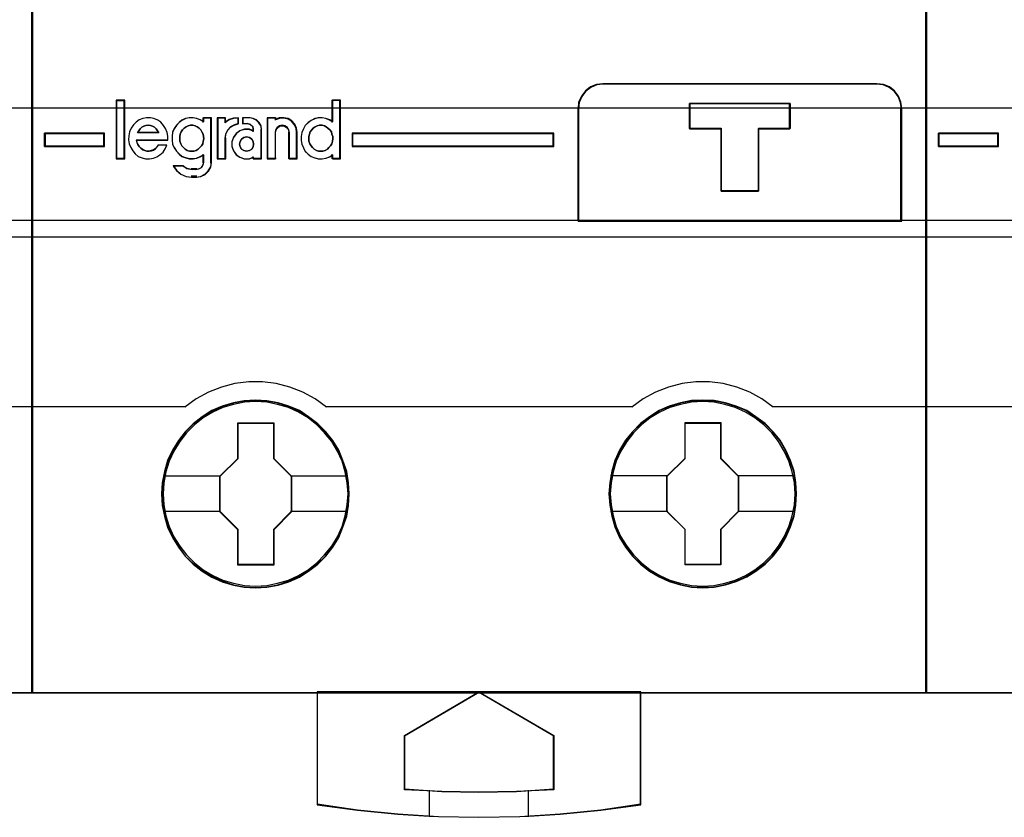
# Model space of a CAD drawing. Extents: x -635870 to -372006, y -44437 to 104716.
# Tile 19 of 246: x -617958 to -617562, y -35350 to -35029. Entities that reach past the tile are written whole.
import ezdxf

# ---------------------------------------------------------------- set-up
doc = ezdxf.new("R2010")
doc.units = 0
doc.header["$MEASUREMENT"] = 0
doc.layers.get('0').update_dxf_attribs({"color": 252})
for name, color, linetype in [('30', 7, 'Continuous'), ('45', 8, 'Continuous'), ('50', 7, 'Continuous')]:
    doc.layers.add(name, color=color, linetype=linetype)

# ---------------------------------------------------------------- blocks, each defined once
blk = doc.blocks.new('*U1026')
at = {"layer": '50', "color": 7}
blk.add_lwpolyline([(61.983887, -487.347089), (386.017439, -487.347089), (386.017439, -533.64975), (61.983887, -533.64975), (61.983887, -487.347089)], dxfattribs=at)
blk = doc.blocks.new('*U1027')
at = {"layer": '30', "color": 7}
blk.add_lwpolyline([(51.981526, -492.476529), (396.088727, -492.476529), (396.088727, -528.454107), (51.981526, -528.454107), (51.981526, -492.476529)], close=True, dxfattribs=at)
blk.add_lwpolyline([(51.981526, -492.476529), (396.088727, -492.476529), (396.088727, -528.454107), (51.981526, -528.454107), (51.981526, -492.476529)], dxfattribs=at)
blk = doc.blocks.new('*U1031')
at = {"layer": '45', "color": 7}
blk.add_lwpolyline([(215.025578, -468.992858), (178.974132, -468.992858), (178.974132, -551.996037), (215.025578, -551.996037), (215.025578, -468.992858)], close=True, dxfattribs=at)
at = {"layer": '45', "color": 139}
blk.add_lwpolyline([(215.025578, -468.992858), (178.974132, -468.992858), (178.974132, -551.996037), (215.025578, -551.996037), (215.025578, -468.992858)], close=True, dxfattribs=at)
at = {"layer": '45', "color": 59}
blk.add_lwpolyline([(215.009672, -469.008747), (178.992689, -469.008747), (178.992689, -551.977501), (215.009672, -551.977501), (215.009672, -469.008747)], close=True, dxfattribs=at)
at = {"layer": '45', "color": 139}
for points in [[(178.974132, -532.974475), (215.025578, -532.974475)], [(208.811549, -540.463404), (215.025578, -540.463404)]]:
    blk.add_lwpolyline(points, dxfattribs=at)
blk = doc.blocks.new('*U1032')
at = {"layer": '45', "color": 7}
for points in [[(251.026655, -468.992858), (214.975209, -468.992858), (214.975209, -551.996037), (251.026655, -551.996037), (251.026655, -468.992858)], [(249.019532, -527.474297), (237.983844, -527.474297), (237.724246, -527.507504), (237.486741, -527.607127), (237.276853, -527.767631), (237.122199, -527.977946), (237.006208, -528.215934), (236.984114, -528.47606), (236.984114, -533.008901), (250.019261, -533.008901), (250.019261, -528.47606), (249.986121, -528.215934), (249.892224, -527.977946), (249.726523, -527.767631), (249.522158, -527.607127), (249.27913, -527.507504), (249.019532, -527.474297)], [(245.523103, -528.271386), (245.523103, -529.282291), (244.257021, -529.282291), (244.257021, -531.803999), (242.746606, -531.803999), (242.746606, -529.282291), (241.47497, -529.282291), (241.47497, -528.271386), (245.523103, -528.271386)], [(244.257021, -531.803999), (244.257021, -529.282291), (245.523103, -529.282291), (245.523103, -528.271386), (241.47497, -528.271386), (241.47497, -529.282291), (242.746606, -529.282291), (242.746606, -531.803999), (244.257021, -531.803999)], [(244.251064, -531.78811), (244.251064, -529.289086), (245.507197, -529.289086), (245.507197, -528.287274), (241.490877, -528.287274), (241.490877, -529.289086), (242.752519, -529.289086), (242.752519, -531.78811), (244.251064, -531.78811)], [(217.912557, -530.005915), (217.912557, -529.470991), (215.502765, -529.470991), (215.502765, -530.005915), (217.912557, -530.005915)], [(227.880455, -529.470991), (227.880455, -530.005915), (236.011184, -530.005915), (236.011184, -529.470991), (227.880455, -529.470991)], [(227.771762, -543.990608), (227.744098, -543.537569), (227.672171, -543.08453), (227.517251, -542.648066), (227.345733, -542.233702), (227.10782, -541.835912), (226.825645, -541.487846), (226.499207, -541.161879), (226.134038, -540.885636), (225.763337, -540.637017), (225.331775, -540.454697), (224.900213, -540.3221), (224.446519, -540.239227), (223.998358, -540.217128), (223.539131, -540.239227), (223.102036, -540.3221), (222.653875, -540.454697), (222.238911, -540.637017), (221.846079, -540.885636), (221.486444, -541.161879), (221.154472, -541.487846), (220.894428, -541.835912), (220.650983, -542.233702), (220.446268, -542.648066), (220.330078, -543.08453), (220.241552, -543.537569), (220.208355, -543.990608), (220.241552, -544.449171), (220.330078, -544.885635), (220.446268, -545.322099), (220.650983, -545.741988), (220.894428, -546.134253), (221.154472, -546.498894), (221.486444, -546.819336), (221.846079, -547.101104), (222.238911, -547.333148), (222.653875, -547.520993), (223.102036, -547.659115), (223.539131, -547.747513), (223.998358, -547.769612), (224.446519, -547.747513), (224.900213, -547.659115), (225.331775, -547.520993), (225.763337, -547.333148), (226.134038, -547.101104), (226.499207, -546.819336), (226.825645, -546.498894), (227.10782, -546.134253), (227.345733, -545.741988), (227.517251, -545.322099), (227.672171, -544.885635), (227.744098, -544.449171), (227.771762, -543.990608)], [(227.771762, -543.990608), (227.744098, -543.537569), (227.672171, -543.08453), (227.517251, -542.648066), (227.345733, -542.233702), (227.10782, -541.835912), (226.825645, -541.487846), (226.499207, -541.161879), (226.134038, -540.885636), (225.763337, -540.637017), (225.331775, -540.454697), (224.900213, -540.3221), (224.446519, -540.239227), (223.998358, -540.217128), (223.539131, -540.239227), (223.102036, -540.3221), (222.653875, -540.454697), (222.238911, -540.637017), (221.846079, -540.885636), (221.486444, -541.161879), (221.154472, -541.487846), (220.894428, -541.835912), (220.650983, -542.233702), (220.446268, -542.648066), (220.330078, -543.08453), (220.241552, -543.537569), (220.208355, -543.990608), (220.241552, -544.449171), (220.330078, -544.885635), (220.446268, -545.322099), (220.650983, -545.741988), (220.894428, -546.134253), (221.154472, -546.498894), (221.486444, -546.819336), (221.846079, -547.101104), (222.238911, -547.333148), (222.653875, -547.520993), (223.102036, -547.659115), (223.539131, -547.747513), (223.998358, -547.769612), (224.446519, -547.747513), (224.900213, -547.659115), (225.331775, -547.520993), (225.763337, -547.333148), (226.134038, -547.101104), (226.499207, -546.819336), (226.825645, -546.498894), (227.10782, -546.134253), (227.345733, -545.741988), (227.517251, -545.322099), (227.672171, -544.885635), (227.744098, -544.449171), (227.771762, -543.990608)], [(227.755856, -543.990619), (227.728308, -543.539487), (227.656684, -543.088354), (227.502415, -542.653727), (227.331618, -542.241106), (227.094707, -541.84499), (226.813718, -541.498388), (226.488653, -541.173793), (226.125021, -540.898712), (225.755879, -540.651139), (225.326132, -540.469586), (224.896384, -540.337547), (224.444599, -540.255023), (223.998323, -540.233017), (223.541028, -540.255023), (223.105771, -540.337547), (222.659495, -540.469586), (222.246277, -540.651139), (221.855097, -540.898712), (221.496974, -541.173793), (221.166399, -541.498388), (220.907449, -541.84499), (220.665027, -542.241106), (220.461173, -542.653727), (220.345472, -543.088354), (220.257319, -543.539487), (220.224261, -543.990619), (220.257319, -544.447253), (220.345472, -544.881881), (220.461173, -545.316508), (220.665027, -545.734631), (220.907449, -546.125246), (221.166399, -546.488352), (221.496974, -546.807446), (221.855097, -547.088028), (222.246277, -547.319096), (222.659495, -547.506151), (223.105771, -547.643691), (223.541028, -547.731717), (223.998323, -547.753723), (224.444599, -547.731717), (224.896384, -547.643691), (225.326132, -547.506151), (225.755879, -547.319096), (226.125021, -547.088028), (226.488653, -546.807446), (226.813718, -546.488352), (227.094707, -546.125246), (227.331618, -545.734631), (227.502415, -545.316508), (227.656684, -544.881881), (227.728308, -544.447253), (227.755856, -543.990619)], [(245.782905, -543.985311), (245.760773, -543.532273), (245.688844, -543.079234), (245.533919, -542.64277), (245.351329, -542.228406), (245.124476, -541.830616), (244.842292, -541.482549), (244.515843, -541.156583), (244.145131, -540.88034), (243.779952, -540.631721), (243.348376, -540.449401), (242.916801, -540.316804), (242.463093, -540.233931), (242.003852, -540.211832), (241.555678, -540.233931), (241.107503, -540.316804), (240.659328, -540.449401), (240.244352, -540.631721), (239.862574, -540.88034), (239.502927, -541.156583), (239.170946, -541.482549), (238.899828, -541.830616), (238.656375, -542.228406), (238.462719, -542.64277), (238.346526, -543.079234), (238.257998, -543.532273), (238.2248, -543.985311), (238.257998, -544.43835), (238.346526, -544.880339), (238.462719, -545.316803), (238.656375, -545.736692), (238.899828, -546.128957), (239.170946, -546.493598), (239.502927, -546.81404), (239.862574, -547.095808), (240.244352, -547.327852), (240.659328, -547.515697), (241.107503, -547.653819), (241.555678, -547.742216), (242.003852, -547.764316), (242.463093, -547.742216), (242.916801, -547.653819), (243.348376, -547.515697), (243.779952, -547.327852), (244.145131, -547.095808), (244.515843, -546.81404), (244.842292, -546.493598), (245.124476, -546.128957), (245.351329, -545.736692), (245.533919, -545.316803), (245.688844, -544.880339), (245.760773, -544.43835), (245.782905, -543.985311)], [(245.782905, -543.985311), (245.760773, -543.532273), (245.688844, -543.079234), (245.533919, -542.64277), (245.351329, -542.228406), (245.124476, -541.830616), (244.842292, -541.482549), (244.515843, -541.156583), (244.145131, -540.88034), (243.779952, -540.631721), (243.348376, -540.449401), (242.916801, -540.316804), (242.463093, -540.233931), (242.003852, -540.211832), (241.555678, -540.233931), (241.107503, -540.316804), (240.659328, -540.449401), (240.244352, -540.631721), (239.862574, -540.88034), (239.502927, -541.156583), (239.170946, -541.482549), (238.899828, -541.830616), (238.656375, -542.228406), (238.462719, -542.64277), (238.346526, -543.079234), (238.257998, -543.532273), (238.2248, -543.985311), (238.257998, -544.43835), (238.346526, -544.880339), (238.462719, -545.316803), (238.656375, -545.736692), (238.899828, -546.128957), (239.170946, -546.493598), (239.502927, -546.81404), (239.862574, -547.095808), (240.244352, -547.327852), (240.659328, -547.515697), (241.107503, -547.653819), (241.555678, -547.742216), (242.003852, -547.764316), (242.463093, -547.742216), (242.916801, -547.653819), (243.348376, -547.515697), (243.779952, -547.327852), (244.145131, -547.095808), (244.515843, -546.81404), (244.842292, -546.493598), (245.124476, -546.128957), (245.351329, -545.736692), (245.533919, -545.316803), (245.688844, -544.880339), (245.760773, -544.43835), (245.782905, -543.985311)], [(245.766999, -543.985323), (245.74496, -543.534191), (245.673333, -543.083058), (245.519061, -542.648431), (245.33724, -542.23581), (245.111341, -541.839693), (244.830344, -541.493092), (244.50527, -541.168496), (244.136118, -540.893416), (243.772476, -540.645843), (243.342717, -540.46429), (242.912958, -540.332251), (242.46116, -540.249727), (242.003852, -540.22772), (241.557564, -540.249727), (241.111276, -540.332251), (240.664988, -540.46429), (240.251758, -540.645843), (239.871586, -540.893416), (239.513454, -541.168496), (239.18287, -541.493092), (238.912893, -541.839693), (238.670465, -542.23581), (238.477624, -542.648431), (238.36192, -543.083058), (238.273764, -543.534191), (238.240706, -543.985323), (238.273764, -544.436455), (238.36192, -544.876584), (238.477624, -545.311212), (238.670465, -545.729335), (238.912893, -546.119949), (239.18287, -546.483056), (239.513454, -546.802149), (239.871586, -547.082732), (240.251758, -547.3138), (240.664988, -547.500854), (241.111276, -547.638395), (241.557564, -547.726421), (242.003852, -547.748427), (242.46116, -547.726421), (242.912958, -547.638395), (243.342717, -547.500854), (243.772476, -547.3138), (244.136118, -547.082732), (244.50527, -546.802149), (244.830344, -546.483056), (245.111341, -546.119949), (245.33724, -545.729335), (245.519061, -545.311212), (245.673333, -544.876584), (245.74496, -544.436455), (245.766999, -543.985323)], [(223.284627, -541.125439), (224.728116, -541.125439), (224.728116, -542.558802), (225.441501, -543.272716), (225.441501, -544.706079), (224.728116, -545.431062), (224.728116, -546.853357), (223.284627, -546.853357), (223.284627, -545.431062), (222.554522, -544.706079), (222.554522, -543.272716), (223.284627, -542.558802), (223.284627, -541.125439)], [(223.284627, -541.125439), (224.728116, -541.125439), (224.728116, -541.125439), (224.728116, -542.558802), (224.728116, -542.558802), (225.441501, -543.272716), (225.441501, -543.272716), (225.441501, -544.706079), (225.441501, -544.706079), (224.728116, -545.431062), (224.728116, -545.431062), (224.728116, -546.853357), (224.728116, -546.853357), (223.284627, -546.853357), (223.284627, -546.853357), (223.284627, -545.431062), (223.284627, -545.431062), (222.554522, -544.706079), (222.554522, -544.706079), (222.554522, -543.272716), (222.554522, -543.272716), (223.284627, -542.558802), (223.284627, -542.558802), (223.284627, -541.125439), (223.284627, -541.125439)], [(223.292488, -541.141327), (224.720071, -541.141327), (224.720071, -542.566076), (225.425595, -543.2757), (225.425595, -544.700448), (224.720071, -545.421074), (224.720071, -546.83482), (223.292488, -546.83482), (223.292488, -545.421074), (222.570429, -544.700448), (222.570429, -543.2757), (223.292488, -542.566076), (223.292488, -541.141327)], [(241.296041, -541.120142), (242.733957, -541.120142), (242.733957, -542.553505), (243.447342, -543.26742), (243.447342, -544.700783), (242.733957, -545.425766), (242.733957, -546.848061), (241.296041, -546.848061), (241.296041, -545.425766), (240.560363, -544.700783), (240.560363, -543.26742), (241.296041, -542.553505), (241.296041, -541.120142)], [(241.296041, -541.120142), (242.733957, -541.120142), (242.733957, -541.120142), (242.733957, -542.553505), (242.733957, -542.553505), (243.447342, -543.26742), (243.447342, -543.26742), (243.447342, -544.700783), (243.447342, -544.700783), (242.733957, -545.425766), (242.733957, -545.425766), (242.733957, -546.848061), (242.733957, -546.848061), (241.296041, -546.848061), (241.296041, -546.848061), (241.296041, -545.425766), (241.296041, -545.425766), (240.560363, -544.700783), (240.560363, -544.700783), (240.560363, -543.26742), (240.560363, -543.26742), (241.296041, -542.553505), (241.296041, -542.553505), (241.296041, -541.120142), (241.296041, -541.120142)], [(241.30384, -541.136031), (242.725912, -541.136031), (242.725912, -542.56078), (243.431435, -543.270403), (243.431435, -544.695152), (242.725912, -545.415777), (242.725912, -546.829524), (241.30384, -546.829524), (241.30384, -545.415777), (240.576269, -544.695152), (240.576269, -543.270403), (241.30384, -542.56078), (241.30384, -541.136031)], [(239.515854, -551.958964), (232.992868, -551.958964), (226.475405, -551.958964), (226.475405, -556.50213), (228.104771, -556.723748), (229.728614, -556.878881), (230.993443, -556.956447), (231.363503, -556.978609), (232.992868, -557.006311), (234.638804, -556.978609), (235.00334, -556.956447), (236.262646, -556.878881), (237.897535, -556.723748), (239.515854, -556.50213), (239.515854, -551.958964)], [(232.992624, -551.958964), (236.011184, -553.713048), (236.011184, -555.894552), (234.510212, -555.972265), (232.992624, -556.000019), (231.491652, -555.972265), (229.99068, -555.894552), (229.99068, -553.713048), (232.992624, -551.958964)]]:
    blk.add_lwpolyline(points, close=True, dxfattribs=at)
at = {"layer": '45', "color": 139}
for points in [[(251.026655, -468.992858), (214.975209, -468.992858), (214.975209, -551.996037), (251.026655, -551.996037), (251.026655, -468.992858)], [(218.71317, -528.160164), (218.400348, -528.160164), (218.400348, -530.485227), (218.71317, -530.485227), (218.71317, -528.160164)], [(221.420992, -530.193932), (221.512602, -530.188231), (221.604212, -530.165425), (221.678645, -530.114112), (221.753078, -530.045695), (221.81606, -529.971576), (221.86759, -529.891756), (221.890493, -529.794831), (221.907669, -529.692205), (221.896218, -529.59528), (221.884767, -529.504057), (221.838962, -529.412834), (221.787432, -529.333013), (221.730175, -529.258894), (221.638566, -529.207581), (221.564133, -529.167671), (221.466797, -529.150567), (221.375187, -529.150567), (221.283578, -529.167671), (221.197694, -529.207581), (221.123261, -529.258894), (221.054553, -529.333013), (220.997297, -529.412834), (220.962943, -529.504057), (220.940041, -529.59528), (220.940041, -529.692205), (220.945767, -529.794831), (220.98012, -529.891756), (221.0202, -529.971576), (221.088907, -530.045695), (221.16334, -530.114112), (221.243498, -530.165425), (221.335108, -530.188231), (221.420992, -530.193932)], [(226.625401, -530.193932), (226.711285, -530.188231), (226.802895, -530.165425), (226.888779, -530.114112), (226.951761, -530.045695), (227.014742, -529.971576), (227.066273, -529.891756), (227.089175, -529.794831), (227.106352, -529.692205), (227.106352, -529.59528), (227.071998, -529.504057), (227.049096, -529.412834), (226.986114, -529.333013), (226.911681, -529.258894), (226.842974, -529.207581), (226.768541, -529.167671), (226.676931, -529.150567), (226.57387, -529.150567), (226.48226, -529.167671), (226.396376, -529.207581), (226.321943, -529.258894), (226.264687, -529.333013), (226.201706, -529.412834), (226.161626, -529.504057), (226.144449, -529.59528), (226.138724, -529.692205), (226.144449, -529.794831), (226.184529, -529.891756), (226.230334, -529.971576), (226.28759, -530.045695), (226.356297, -530.114112), (226.447907, -530.165425), (226.533791, -530.188231), (226.625401, -530.193932)], [(223.917155, -529.90661), (223.899527, -529.801063), (223.840767, -529.707243), (223.746751, -529.636878), (223.635107, -529.619287), (223.529339, -529.636878), (223.435322, -529.707243), (223.370686, -529.801063), (223.347182, -529.90661), (223.370686, -530.018021), (223.435322, -530.11184), (223.529339, -530.170478), (223.635107, -530.193932), (223.746751, -530.170478), (223.840767, -530.11184), (223.899527, -530.018021), (223.917155, -529.90661)], [(227.724044, -543.99095), (227.690837, -543.537914), (227.602285, -543.095928), (227.480526, -542.670516), (227.292354, -542.261678), (227.06544, -541.880465), (226.777647, -541.526875), (226.467716, -541.206435), (226.107975, -540.930194), (225.720561, -540.698151), (225.316544, -540.515831), (224.884854, -540.383235), (224.44763, -540.300363), (223.999337, -540.272739), (223.551044, -540.300363), (223.108286, -540.383235), (222.676596, -540.515831), (222.272579, -540.698151), (221.885165, -540.930194), (221.530958, -541.206435), (221.221027, -541.526875), (220.944303, -541.880465), (220.70632, -542.261678), (220.518148, -542.670516), (220.38532, -543.095928), (220.307838, -543.537914), (220.274631, -543.99095), (220.307838, -544.432937), (220.38532, -544.874923), (220.518148, -545.300336), (220.70632, -545.714698), (220.944303, -546.095911), (221.221027, -546.443976), (221.530958, -546.764416), (221.885165, -547.040658), (222.272579, -547.2727), (222.676596, -547.45502), (223.108286, -547.587616), (223.551044, -547.670488), (223.999337, -547.698112), (224.44763, -547.670488), (224.884854, -547.587616), (225.316544, -547.45502), (225.720561, -547.2727), (226.107975, -547.040658), (226.467716, -546.764416), (226.777647, -546.443976), (227.06544, -546.095911), (227.292354, -545.714698), (227.480526, -545.300336), (227.602285, -544.874923), (227.690837, -544.432937), (227.724044, -543.99095)], [(245.721931, -543.99095), (245.694258, -543.537914), (245.605703, -543.095928), (245.472872, -542.670516), (245.290228, -542.261678), (245.057773, -541.880465), (244.78104, -541.526875), (244.465564, -541.206435), (244.105812, -540.930194), (243.723921, -540.698151), (243.314356, -540.515831), (242.893722, -540.383235), (242.45095, -540.300363), (242.002643, -540.272739), (241.554336, -540.300363), (241.106029, -540.383235), (240.685395, -540.515831), (240.275831, -540.698151), (239.89394, -540.930194), (239.539722, -541.206435), (239.213177, -541.526875), (238.947514, -541.880465), (238.709523, -542.261678), (238.521345, -542.670516), (238.399583, -543.095928), (238.311028, -543.537914), (238.27782, -543.99095), (238.311028, -544.432937), (238.399583, -544.874923), (238.521345, -545.300336), (238.709523, -545.714698), (238.947514, -546.095911), (239.213177, -546.443976), (239.539722, -546.764416), (239.89394, -547.040658), (240.275831, -547.2727), (240.685395, -547.45502), (241.106029, -547.587616), (241.554336, -547.670488), (242.002643, -547.698112), (242.45095, -547.670488), (242.893722, -547.587616), (243.314356, -547.45502), (243.723921, -547.2727), (244.105812, -547.040658), (244.465564, -546.764416), (244.78104, -546.443976), (245.057773, -546.095911), (245.290228, -545.714698), (245.472872, -545.300336), (245.605703, -544.874923), (245.694258, -544.432937), (245.721931, -543.99095)]]:
    blk.add_lwpolyline(points, close=True, dxfattribs=at)
at = {"layer": '45', "color": 59}
for points in [[(251.010749, -469.008747), (214.991115, -469.008747), (214.991115, -551.977501), (251.010749, -551.977501), (251.010749, -469.008747)], [(249.019532, -527.474297), (237.983844, -527.474297), (237.724246, -527.507504), (237.486741, -527.607127), (237.276853, -527.767631), (237.122199, -527.977946), (237.006208, -528.215934), (236.984114, -528.47606), (236.984114, -533.008901), (250.019261, -533.008901), (250.019261, -528.47606), (249.986121, -528.215934), (249.892224, -527.977946), (249.726523, -527.767631), (249.522158, -527.607127), (249.27913, -527.507504), (249.019532, -527.474297)], [(249.006066, -527.490185), (237.99731, -527.490185), (237.738346, -527.523202), (237.50142, -527.622253), (237.292045, -527.781835), (237.137768, -527.990943), (237.02206, -528.227564), (237.000021, -528.486197), (237.000021, -532.993012), (250.003355, -532.993012), (250.003355, -528.486197), (249.970296, -528.227564), (249.876628, -527.990943), (249.711331, -527.781835), (249.507465, -527.622253), (249.26503, -527.523202), (249.006066, -527.490185)], [(218.729076, -528.144275), (218.384442, -528.144275), (218.384442, -530.501116), (218.729076, -530.501116), (218.729076, -528.144275)], [(225.864673, -529.914698), (225.921007, -530.059907), (225.994242, -530.19953), (226.112545, -530.311229), (226.236481, -530.400588), (226.377317, -530.462022), (226.523787, -530.495531), (226.67589, -530.501116), (226.82236, -530.478777), (226.974463, -530.422927), (227.098399, -530.344738), (227.098399, -530.501116), (227.413872, -530.501116), (227.413872, -528.144275), (227.098399, -528.144275), (227.098399, -529.015524), (226.974463, -528.937335), (226.82236, -528.881486), (226.67589, -528.853561), (226.523787, -528.853561), (226.377317, -528.892656), (226.236481, -528.959675), (226.112545, -529.049034), (225.994242, -529.160733), (225.921007, -529.294771), (225.864673, -529.439979), (225.836506, -529.601942), (225.836506, -529.75832), (225.864673, -529.914698)], [(245.523103, -528.271386), (245.523103, -529.282291), (244.257021, -529.282291), (244.257021, -531.803999), (242.746606, -531.803999), (242.746606, -529.282291), (241.47497, -529.282291), (241.47497, -528.271386), (245.523103, -528.271386)], [(244.257021, -531.803999), (244.257021, -529.282291), (245.523103, -529.282291), (245.523103, -528.271386), (241.47497, -528.271386), (241.47497, -529.282291), (242.746606, -529.282291), (242.746606, -531.803999), (244.257021, -531.803999)], [(244.251064, -531.78811), (244.251064, -529.289086), (245.507197, -529.289086), (245.507197, -528.287274), (241.490877, -528.287274), (241.490877, -529.289086), (242.752519, -529.289086), (242.752519, -531.78811), (244.251064, -531.78811)], [(219.533529, -530.16395), (219.46031, -530.130234), (219.381458, -530.074039), (219.319503, -530.012225), (219.257548, -529.927934), (219.223754, -529.849262), (219.201225, -529.753731), (220.462854, -529.753731), (220.462854, -529.590768), (220.434693, -529.433424), (220.372738, -529.281699), (220.288254, -529.152452), (220.181241, -529.028824), (220.057331, -528.938913), (219.905259, -528.8771), (219.75882, -528.843383), (219.606749, -528.843383), (219.46031, -528.8771), (219.308238, -528.933294), (219.184328, -529.023205), (219.077315, -529.135594), (218.987199, -529.264841), (218.919611, -529.416565), (218.885818, -529.57391), (218.880186, -529.736873), (218.908347, -529.894217), (218.970302, -530.040323), (219.049154, -530.180808), (219.150535, -530.298817), (219.274445, -530.399966), (219.426516, -530.46178), (219.567323, -530.495497), (219.725027, -530.501116), (219.88273, -530.478639), (220.023537, -530.422444), (220.147447, -530.332533), (220.271357, -530.231383), (220.355841, -530.096517), (220.417796, -529.956031), (220.07986, -529.956031), (220.023537, -530.023464), (219.95595, -530.090898), (219.88273, -530.141472), (219.798246, -530.16957), (219.70813, -530.186428), (219.618013, -530.186428), (219.533529, -530.16395)], [(220.722637, -530.048711), (220.807121, -530.188216), (220.914134, -530.299821), (221.02678, -530.389104), (221.178851, -530.450487), (221.319658, -530.483968), (221.477362, -530.489548), (221.618169, -530.467228), (221.764608, -530.411425), (221.899782, -530.333302), (221.899782, -530.651375), (221.877253, -530.757399), (221.815298, -530.846683), (221.725182, -530.902485), (221.618169, -530.924806), (221.421039, -530.924806), (221.229542, -530.891324), (221.071838, -530.79088), (220.677579, -530.79088), (220.812754, -530.975028), (220.987354, -531.120113), (221.195748, -531.209397), (221.421039, -531.237298), (221.618169, -531.237298), (221.798401, -531.214977), (221.96737, -531.125694), (222.096912, -530.997349), (222.192661, -530.835522), (222.21519, -530.651375), (222.21519, -528.843383), (221.899782, -528.843383), (221.899782, -529.005209), (221.764608, -528.927086), (221.618169, -528.871284), (221.477362, -528.843383), (221.319658, -528.843383), (221.178851, -528.882445), (221.02678, -528.949407), (220.914134, -529.038691), (220.807121, -529.150295), (220.722637, -529.284221), (220.65505, -529.429306), (220.632521, -529.591133), (220.632521, -529.747379), (220.65505, -529.903625), (220.722637, -530.048711)], [(222.453783, -528.843383), (222.453783, -530.501116), (222.775442, -530.501116), (222.775442, -529.66944), (222.798418, -529.500857), (222.878832, -529.343513), (222.993711, -529.214266), (223.148796, -529.129974), (223.31537, -529.079399), (223.31537, -528.843383), (223.114333, -528.860241), (222.936272, -528.916436), (222.775442, -529.023205), (222.775442, -528.843383), (222.453783, -528.843383)], [(222.47234, -528.859272), (222.47234, -530.485227), (222.781133, -530.485227), (222.781133, -529.669494), (222.80319, -529.504142), (222.880388, -529.349814), (222.990671, -529.223045), (223.139553, -529.140369), (223.299464, -529.090764), (223.299464, -528.859272), (223.106468, -528.875807), (222.935529, -528.930924), (222.781133, -529.035647), (222.781133, -528.859272), (222.47234, -528.859272)], [(223.107295, -529.635723), (223.044964, -529.815545), (223.044964, -530.000987), (223.107295, -530.180808), (223.214957, -530.332533), (223.362284, -530.439302), (223.537944, -530.495497), (223.741935, -530.495497), (223.906262, -530.439302), (223.906262, -530.501116), (224.240582, -530.501116), (224.240582, -529.315416), (224.217916, -529.16931), (224.138586, -529.040063), (224.030924, -528.933294), (223.900596, -528.87148), (223.758935, -528.843383), (223.481279, -528.843383), (223.481279, -529.079399), (223.673938, -529.079399), (223.7986, -529.113116), (223.883596, -529.203027), (223.906262, -529.315416), (223.906262, -529.388468), (223.741935, -529.321035), (223.537944, -529.321035), (223.362284, -529.377229), (223.214957, -529.489618), (223.107295, -529.635723)], [(224.46592, -528.843383), (224.46592, -530.501116), (224.795198, -530.501116), (224.795198, -529.433424), (224.817907, -529.332274), (224.869002, -529.242363), (224.959838, -529.17493), (225.067705, -529.158071), (225.169895, -529.17493), (225.272085, -529.242363), (225.328857, -529.332274), (225.345889, -529.433424), (225.345889, -530.501116), (225.66949, -530.501116), (225.66949, -529.433424), (225.646781, -529.264841), (225.572978, -529.101877), (225.453756, -528.97263), (225.311825, -528.882719), (225.135832, -528.843383), (224.959838, -528.854622), (224.795198, -528.910816), (224.795198, -528.843383), (224.46592, -528.843383)], [(224.481826, -528.859272), (224.481826, -530.485227), (224.801676, -530.485227), (224.801676, -529.438002), (224.823735, -529.338791), (224.873366, -529.250604), (224.961601, -529.184463), (225.066379, -529.167928), (225.165643, -529.184463), (225.264907, -529.250604), (225.320054, -529.338791), (225.336598, -529.438002), (225.336598, -530.485227), (225.650933, -530.485227), (225.650933, -529.438002), (225.628874, -529.27265), (225.557184, -529.112811), (225.441376, -528.986041), (225.30351, -528.897854), (225.132555, -528.859272), (224.961601, -528.870295), (224.801676, -528.925412), (224.801676, -528.859272), (224.481826, -528.859272)], [(220.053269, -529.368092), (220.104964, -529.455102), (219.243378, -529.455102), (219.295073, -529.368092), (219.352512, -529.293512), (219.421439, -529.231362), (219.49611, -529.187857), (219.582268, -529.162997), (219.674171, -529.150567), (219.76033, -529.162997), (219.852232, -529.187857), (219.926903, -529.231362), (219.99583, -529.293512), (220.053269, -529.368092)], [(220.104964, -529.455102), (219.243378, -529.455102), (219.295073, -529.368092), (219.352512, -529.293512), (219.421439, -529.231362), (219.49611, -529.187857), (219.582268, -529.162997), (219.674171, -529.150567), (219.76033, -529.162997), (219.852232, -529.187857), (219.926903, -529.231362), (219.99583, -529.293512), (220.053269, -529.368092), (220.104964, -529.455102)], [(221.730175, -529.258894), (221.787432, -529.333013), (221.838962, -529.412834), (221.884767, -529.504057), (221.896218, -529.59528), (221.907669, -529.692205), (221.890493, -529.794831), (221.86759, -529.891756), (221.81606, -529.971576), (221.753078, -530.045695), (221.678645, -530.114112), (221.604212, -530.165425), (221.512602, -530.188231), (221.420992, -530.193932), (221.335108, -530.188231), (221.243498, -530.165425), (221.16334, -530.114112), (221.088907, -530.045695), (221.0202, -529.971576), (220.98012, -529.891756), (220.945767, -529.794831), (220.940041, -529.692205), (220.940041, -529.59528), (220.962943, -529.504057), (220.997297, -529.412834), (221.054553, -529.333013), (221.123261, -529.258894), (221.197694, -529.207581), (221.283578, -529.167671), (221.375187, -529.150567), (221.466797, -529.150567), (221.564133, -529.167671), (221.638566, -529.207581), (221.730175, -529.258894)], [(221.243498, -530.165425), (221.16334, -530.114112), (221.088907, -530.045695), (221.0202, -529.971576), (220.98012, -529.891756), (220.945767, -529.794831), (220.940041, -529.692205), (220.940041, -529.59528), (220.962943, -529.504057), (220.997297, -529.412834), (221.054553, -529.333013), (221.123261, -529.258894), (221.197694, -529.207581), (221.283578, -529.167671), (221.375187, -529.150567), (221.466797, -529.150567), (221.564133, -529.167671), (221.638566, -529.207581), (221.730175, -529.258894), (221.787432, -529.333013), (221.838962, -529.412834), (221.884767, -529.504057), (221.896218, -529.59528), (221.907669, -529.692205), (221.890493, -529.794831), (221.86759, -529.891756), (221.81606, -529.971576), (221.753078, -530.045695), (221.678645, -530.114112), (221.604212, -530.165425), (221.512602, -530.188231), (221.420992, -530.193932), (221.335108, -530.188231), (221.243498, -530.165425)], [(226.842974, -529.207581), (226.911681, -529.258894), (226.986114, -529.333013), (227.049096, -529.412834), (227.071998, -529.504057), (227.106352, -529.59528), (227.106352, -529.692205), (227.089175, -529.794831), (227.066273, -529.891756), (227.014742, -529.971576), (226.951761, -530.045695), (226.888779, -530.114112), (226.802895, -530.165425), (226.711285, -530.188231), (226.625401, -530.193932), (226.533791, -530.188231), (226.447907, -530.165425), (226.356297, -530.114112), (226.28759, -530.045695), (226.230334, -529.971576), (226.184529, -529.891756), (226.144449, -529.794831), (226.138724, -529.692205), (226.144449, -529.59528), (226.161626, -529.504057), (226.201706, -529.412834), (226.264687, -529.333013), (226.321943, -529.258894), (226.396376, -529.207581), (226.48226, -529.167671), (226.57387, -529.150567), (226.676931, -529.150567), (226.768541, -529.167671), (226.842974, -529.207581)], [(226.184529, -529.891756), (226.144449, -529.794831), (226.138724, -529.692205), (226.144449, -529.59528), (226.161626, -529.504057), (226.201706, -529.412834), (226.264687, -529.333013), (226.321943, -529.258894), (226.396376, -529.207581), (226.48226, -529.167671), (226.57387, -529.150567), (226.676931, -529.150567), (226.768541, -529.167671), (226.842974, -529.207581), (226.911681, -529.258894), (226.986114, -529.333013), (227.049096, -529.412834), (227.071998, -529.504057), (227.106352, -529.59528), (227.106352, -529.692205), (227.089175, -529.794831), (227.066273, -529.891756), (227.014742, -529.971576), (226.951761, -530.045695), (226.888779, -530.114112), (226.802895, -530.165425), (226.711285, -530.188231), (226.625401, -530.193932), (226.533791, -530.188231), (226.447907, -530.165425), (226.356297, -530.114112), (226.28759, -530.045695), (226.230334, -529.971576), (226.184529, -529.891756)], [(217.896651, -529.990026), (217.896651, -529.48688), (215.521322, -529.48688), (215.521322, -529.990026), (217.896651, -529.990026)], [(223.899527, -529.801063), (223.917155, -529.90661), (223.899527, -530.018021), (223.840767, -530.11184), (223.746751, -530.170478), (223.635107, -530.193932), (223.529339, -530.170478), (223.435322, -530.11184), (223.370686, -530.018021), (223.347182, -529.90661), (223.370686, -529.801063), (223.435322, -529.707243), (223.529339, -529.636878), (223.635107, -529.619287), (223.746751, -529.636878), (223.840767, -529.707243), (223.899527, -529.801063)], [(223.370686, -529.801063), (223.435322, -529.707243), (223.529339, -529.636878), (223.635107, -529.619287), (223.746751, -529.636878), (223.840767, -529.707243), (223.899527, -529.801063), (223.917155, -529.90661), (223.899527, -530.018021), (223.840767, -530.11184), (223.746751, -530.170478), (223.635107, -530.193932), (223.529339, -530.170478), (223.435322, -530.11184), (223.370686, -530.018021), (223.347182, -529.90661), (223.370686, -529.801063)], [(239.515854, -551.958964), (232.992868, -551.958964), (226.475405, -551.958964), (226.475405, -556.50213), (228.104771, -556.723748), (229.728614, -556.878881), (230.993443, -556.956447), (231.363503, -556.978609), (232.992868, -557.006311), (234.638804, -556.978609), (235.00334, -556.956447), (236.262646, -556.878881), (237.897535, -556.723748), (239.515854, -556.50213), (239.515854, -551.958964)], [(232.992624, -551.958964), (236.011184, -553.713048), (236.011184, -555.894552), (234.510212, -555.972265), (232.992624, -556.000019), (231.491652, -555.972265), (229.99068, -555.894552), (229.99068, -553.713048), (232.992624, -551.958964)]]:
    blk.add_lwpolyline(points, close=True, dxfattribs=at)
at = {"layer": '45', "color": 139}
for points in [[(238.018019, -527.474297), (237.749546, -527.508444), (237.503923, -527.610888), (237.28686, -527.775935), (237.126919, -527.992205), (237.006963, -528.236931), (236.984114, -528.504422)], [(237.980904, -527.474297), (249.022472, -527.474297)], [(250.019261, -528.504422), (249.984988, -528.236931), (249.887881, -527.992205), (249.716516, -527.775935), (249.505165, -527.610888), (249.25383, -527.508444), (248.985357, -527.474297)], [(218.384442, -528.144275), (218.384442, -530.501116)], [(218.384442, -528.144275), (218.729076, -528.144275)], [(218.691962, -528.144275), (218.691962, -530.501116)], [(227.069238, -528.144275), (227.069238, -529.036697)], [(227.069238, -528.144275), (227.413872, -528.144275)], [(227.379409, -528.144275), (227.379409, -530.501116)], [(236.984114, -533.008901), (236.984114, -528.469996)], [(241.47497, -528.271386), (245.523103, -528.271386)], [(241.47497, -528.271386), (241.47497, -529.306807)], [(245.48864, -528.271386), (245.48864, -529.306807)], [(249.982147, -533.008901), (249.982147, -528.469996)], [(220.462854, -529.753731), (220.462854, -529.590768), (220.434693, -529.433424), (220.372738, -529.281699), (220.288254, -529.152452), (220.181241, -529.028824), (220.057331, -528.938913), (219.905259, -528.8771), (219.75882, -528.843383), (219.606749, -528.843383), (219.46031, -528.8771), (219.308238, -528.933294), (219.184328, -529.023205), (219.077315, -529.135594), (218.987199, -529.264841), (218.919611, -529.416565), (218.885818, -529.57391), (218.880186, -529.736873), (218.908347, -529.894217), (218.970302, -530.040323), (219.049154, -530.180808), (219.150535, -530.298817), (219.274445, -530.399966), (219.426516, -530.46178), (219.567323, -530.495497), (219.725027, -530.501116), (219.88273, -530.478639), (220.023537, -530.422444), (220.147447, -530.332533), (220.271357, -530.231383), (220.355841, -530.096517), (220.417796, -529.956031)], [(221.907669, -529.006347), (221.771654, -528.927675), (221.624303, -528.87148), (221.48262, -528.843383), (221.323935, -528.843383), (221.182251, -528.882719), (221.029234, -528.950152), (220.915887, -529.040063), (220.808208, -529.152452), (220.723198, -529.287318), (220.65519, -529.433424), (220.632521, -529.596387), (220.632521, -529.753731), (220.65519, -529.911076), (220.723198, -530.057181), (220.808208, -530.197667), (220.915887, -530.310055), (221.029234, -530.399966), (221.182251, -530.46178), (221.323935, -530.495497), (221.48262, -530.501116), (221.624303, -530.478639), (221.771654, -530.422444), (221.907669, -530.343772)], [(221.870555, -528.843383), (221.870555, -529.036697)], [(221.870555, -528.843383), (222.21519, -528.843383)], [(222.180726, -528.843383), (222.180726, -530.660004)], [(222.453783, -528.843383), (222.453783, -530.501116)], [(222.453783, -528.843383), (222.798418, -528.843383)], [(223.31537, -528.843383), (223.110055, -528.863244), (222.928206, -528.929447), (222.763954, -529.055234)], [(222.763954, -528.843383), (222.763954, -529.055234)], [(223.280906, -528.843383), (223.280906, -529.108197)], [(223.46913, -528.843383), (223.46913, -529.108197)], [(223.773999, -528.843383), (223.46913, -528.843383)], [(224.240582, -529.341233), (224.217003, -529.187136), (224.134478, -529.05082), (224.022479, -528.938212), (223.886902, -528.873017), (223.739536, -528.843383)], [(224.46592, -528.843383), (224.46592, -530.501116)], [(224.46592, -528.843383), (224.821159, -528.843383)], [(225.66949, -529.455102), (225.646492, -529.280326), (225.571746, -529.111374), (225.451004, -528.977379), (225.307262, -528.884164), (225.129023, -528.843383), (224.950784, -528.855035), (224.784044, -528.913294)], [(224.784044, -528.843383), (224.784044, -528.944012)], [(227.106352, -529.006347), (226.981635, -528.927675), (226.828573, -528.87148), (226.68118, -528.843383), (226.528118, -528.843383), (226.380726, -528.882719), (226.239002, -528.950152), (226.114285, -529.040063), (225.995236, -529.152452), (225.92154, -529.287318), (225.86485, -529.433424), (225.836506, -529.596387), (225.836506, -529.753731), (225.86485, -529.911076), (225.92154, -530.057181), (225.995236, -530.197667), (226.114285, -530.310055), (226.239002, -530.399966), (226.380726, -530.46178), (226.528118, -530.495497), (226.68118, -530.501116), (226.828573, -530.478639), (226.981635, -530.422444), (227.106352, -530.343772)], [(220.104964, -529.455102), (220.053269, -529.368092), (219.99583, -529.293512), (219.926903, -529.231362), (219.852232, -529.187857), (219.76033, -529.162997), (219.674171, -529.150567), (219.582268, -529.162997), (219.49611, -529.187857), (219.421439, -529.231362), (219.352512, -529.293512), (219.295073, -529.368092), (219.243378, -529.455102)], [(223.31537, -529.073771), (223.145252, -529.126431), (222.986867, -529.214198), (222.869544, -529.348774), (222.787419, -529.512605), (222.763954, -529.688138)], [(223.917155, -529.377572), (223.75075, -529.309455), (223.544179, -529.309455), (223.366298, -529.366219), (223.217107, -529.479747), (223.108083, -529.627333), (223.044964, -529.808977), (223.044964, -529.996298), (223.108083, -530.177942), (223.217107, -530.331205), (223.366298, -530.439056), (223.544179, -530.49582), (223.75075, -530.49582), (223.917155, -530.439056)], [(223.46913, -529.073771), (223.691817, -529.073771)], [(223.917155, -529.341233), (223.89155, -529.21387), (223.795531, -529.11198), (223.654702, -529.073771)], [(223.882692, -529.304159), (223.882692, -529.412732)], [(224.206118, -529.304159), (224.206118, -530.501116)], [(225.354017, -529.455102), (225.336389, -529.343232), (225.277629, -529.243792), (225.171861, -529.169212), (225.066093, -529.150567), (224.954448, -529.169212), (224.860432, -529.243792), (224.807548, -529.343232), (224.784044, -529.455102)], [(241.47497, -529.272381), (242.771327, -529.272381)], [(242.734213, -529.272381), (242.734213, -531.803999)], [(244.232049, -529.272381), (245.523103, -529.272381)], [(244.232049, -529.272381), (244.232049, -531.803999)], [(215.502765, -529.470991), (217.912557, -529.470991)], [(215.502765, -530.005915), (215.502765, -529.470991)], [(217.878094, -529.470991), (217.878094, -530.005915)], [(219.193008, -529.733157), (220.462854, -529.733157)], [(219.193008, -529.733157), (219.215984, -529.834886), (219.250447, -529.918664), (219.31363, -530.008425), (219.376813, -530.07425), (219.457228, -530.134091), (219.531899, -530.169996), (219.618057, -530.193932), (219.70996, -530.193932), (219.801863, -530.17598), (219.888021, -530.14606), (219.962692, -530.092203), (220.031619, -530.020394), (220.089058, -529.948584)], [(219.243378, -529.420677), (220.104964, -529.420677)], [(222.453783, -530.501116), (222.798418, -530.501116), (222.798418, -529.651065)], [(224.784044, -529.420677), (224.784044, -530.501116)], [(225.319553, -529.420677), (225.319553, -530.501116)], [(225.632376, -529.420677), (225.632376, -530.501116)], [(227.880455, -529.470991), (236.011184, -529.470991)], [(227.880455, -529.470991), (227.880455, -530.005915)], [(235.976721, -530.005915), (235.976721, -529.470991)], [(215.502765, -529.971489), (217.912557, -529.971489)], [(220.054595, -529.931767), (220.420438, -529.931767)], [(227.880455, -529.971489), (236.011184, -529.971489)], [(218.384442, -530.466691), (218.729076, -530.466691)], [(221.870555, -530.31045), (221.870555, -530.660004)], [(223.882692, -530.405783), (223.882692, -530.501116)], [(223.882692, -530.466691), (224.240582, -530.466691)], [(224.46592, -530.466691), (224.821159, -530.466691)], [(225.319553, -530.466691), (225.66949, -530.466691)], [(227.069238, -530.31045), (227.069238, -530.501116)], [(227.069238, -530.466691), (227.413872, -530.466691)], [(220.674937, -530.763282), (220.813755, -530.958814), (220.993062, -531.112869), (221.207073, -531.207672), (221.438436, -531.237298)], [(220.674937, -530.763282), (221.096452, -530.763282)], [(221.061989, -530.763282), (221.231997, -530.888406), (221.438436, -530.930114)], [(221.403972, -530.895689), (221.631962, -530.895689)], [(221.594847, -531.237298), (221.78212, -531.213995), (221.957689, -531.12078), (222.092292, -530.986784), (222.19178, -530.817833), (222.21519, -530.625579)], [(221.594847, -530.930114), (221.71372, -530.905254), (221.813823, -530.843104), (221.882644, -530.743664), (221.907669, -530.625579)], [(221.631962, -531.202872), (221.403972, -531.202872)], [(242.734213, -531.769573), (244.269163, -531.769573)], [(214.975209, -532.974475), (251.026655, -532.974475)], [(226.846551, -540.500478), (226.397656, -540.164562), (225.893343, -539.896968), (225.377946, -539.692002), (224.829297, -539.549665), (224.275107, -539.47565), (223.720917, -539.47565), (223.155642, -539.549665), (222.618078, -539.692002), (222.097139, -539.896968), (221.598367, -540.164562), (221.149473, -540.500478)], [(244.847089, -540.500478), (244.387092, -540.164562), (243.899383, -539.896968), (243.378423, -539.692002), (242.829751, -539.549665), (242.275537, -539.47565), (241.721323, -539.47565), (241.172652, -539.549665), (240.62398, -539.692002), (240.097477, -539.896968), (239.604227, -540.164562), (239.155313, -540.500478)], [(214.975209, -540.463404), (221.183936, -540.463404)], [(226.812087, -540.463404), (233.010211, -540.463404)], [(232.975747, -540.463404), (239.189777, -540.463404)], [(244.812626, -540.463404), (251.026655, -540.463404)], [(226.475405, -551.958964), (226.475405, -556.505813)], [(229.99068, -553.733215), (233.010211, -551.958964)], [(232.975747, -551.958964), (236.011184, -553.733215)], [(239.47874, -551.958964), (239.47874, -556.505813)], [(229.99068, -553.698789), (229.99068, -555.894094)], [(235.976721, -553.698789), (235.976721, -555.894094)], [(229.99068, -555.859668), (231.491652, -555.963085), (232.992624, -556.000019), (234.510212, -555.963085), (236.011184, -555.859668)], [(230.982168, -555.915279), (230.982168, -556.961293)], [(234.979931, -555.915279), (234.979931, -556.961293)], [(226.475405, -556.468739), (228.104771, -556.705035), (229.728614, -556.870441), (231.363503, -556.976774), (232.992868, -557.006311), (234.638804, -556.976774), (236.262646, -556.870441), (237.897535, -556.705035), (239.515854, -556.468739)]]:
    blk.add_lwpolyline(points, dxfattribs=at)
at = {"layer": '45', "color": 1}
for points in [[(217.912557, -530.005915), (217.912557, -529.470991), (215.502765, -529.470991), (215.502765, -530.005915), (217.912557, -530.005915)], [(227.880455, -529.470991), (227.880455, -530.005915), (236.011184, -530.005915), (236.011184, -529.470991), (227.880455, -529.470991)], [(227.896361, -529.48688), (227.896361, -529.990026), (235.995278, -529.990026), (235.995278, -529.48688), (227.896361, -529.48688)]]:
    blk.add_lwpolyline(points, close=True, dxfattribs=at)
at = {"layer": '45', "color": 7}
for points in [[(220.279933, -543.259836), (222.588986, -543.259836)], [(225.407038, -543.259836), (227.705486, -543.259836)], [(238.296378, -543.251892), (240.594826, -543.251892)], [(243.412878, -543.251892), (245.711327, -543.251892)], [(220.279933, -544.681885), (222.588986, -544.681885)], [(225.407038, -544.681885), (227.705486, -544.681885)], [(238.296378, -544.676589), (240.594826, -544.676589)], [(243.412878, -544.676589), (245.711327, -544.676589)]]:
    blk.add_lwpolyline(points, dxfattribs=at)
blk = doc.blocks.new('*U1033')
at = {"layer": '45', "color": 7}
for points in [[(287.027732, -468.992858), (250.976286, -468.992858), (250.976286, -551.996037), (287.027732, -551.996037), (287.027732, -468.992858)], [(253.913634, -530.005915), (253.913634, -529.470991), (251.503842, -529.470991), (251.503842, -530.005915), (253.913634, -530.005915)]]:
    blk.add_lwpolyline(points, close=True, dxfattribs=at)
at = {"layer": '45', "color": 139}
blk.add_lwpolyline([(287.027732, -468.992858), (250.976286, -468.992858), (250.976286, -551.996037), (287.027732, -551.996037), (287.027732, -468.992858)], close=True, dxfattribs=at)
at = {"layer": '45', "color": 59}
for points in [[(287.009175, -469.008747), (250.992192, -469.008747), (250.992192, -551.977501), (287.009175, -551.977501), (287.009175, -469.008747)], [(253.897728, -529.990026), (253.897728, -529.48688), (251.519748, -529.48688), (251.519748, -529.990026), (253.897728, -529.990026)]]:
    blk.add_lwpolyline(points, close=True, dxfattribs=at)
at = {"layer": '45', "color": 139}
for points in [[(251.503842, -529.470991), (253.913634, -529.470991)], [(251.503842, -530.005915), (251.503842, -529.470991)], [(253.879171, -529.470991), (253.879171, -530.005915)], [(251.503842, -529.971489), (253.913634, -529.971489)], [(250.976286, -532.974475), (287.027732, -532.974475)], [(250.976286, -540.463404), (257.185013, -540.463404)]]:
    blk.add_lwpolyline(points, dxfattribs=at)
at = {"layer": '45', "color": 1}
blk.add_lwpolyline([(253.913634, -530.005915), (253.913634, -529.470991), (251.503842, -529.470991), (251.503842, -530.005915), (253.913634, -530.005915)], close=True, dxfattribs=at)

msp = doc.modelspace()

# ---------------------------------------------------------------- block references
at = {"xscale": 10, "yscale": 10, "zscale": 10}
for name in ['*U1027', '*U1026', '*U1031', '*U1032', '*U1033']:
    msp.add_blockref(name, (-620103.09, -29779.66), dxfattribs=at)

doc.saveas('drawing.dxf')
